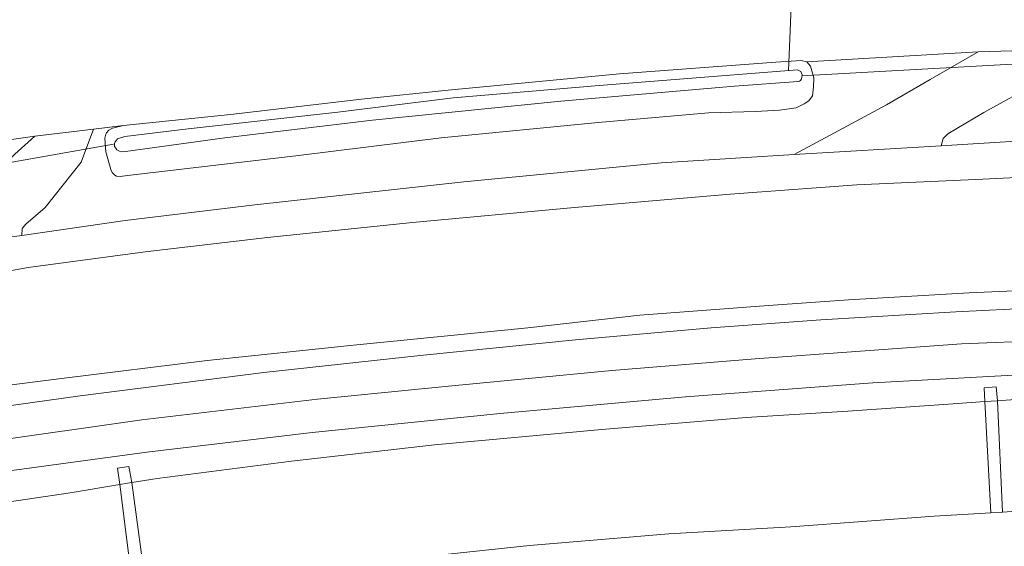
# Model space of a CAD drawing. Extents: x 126429 to 133038, y 413091 to 414846.
# Tile 52 of 256: x 127214 to 127304, y 413699 to 413747. Entities that reach past the tile are written whole.
import ezdxf
from ezdxf.lldxf.tags import DXFTag

# ---------------------------------------------------------------- set-up
doc = ezdxf.new("R2010")
doc.units = 0
for name, color, linetype, lineweight in [('B-ME-BC-BETONVORM-GV', 50, 'Continuous', 18), ('B-ME-GR-BOUWLAND_AKKERBOUW-GV', 80, 'Continuous', 13), ('B-ME-GR-GRAS-GV', 60, 'Continuous', 13), ('B-ME-GW-TALUD_KRUIN-G', 90, 'Continuous', 18), ('B-ME-GW-TALUD_TEEN-G', 90, 'Continuous', 18), ('B-ME-KW-KUNSTWERK_DUIKER-G', 170, 'Continuous', 18), ('B-ME-OG-BEBOUWING_TRAP-GV', 7, 'Continuous', 18), ('B-ME-OG-WATER_SLOOT-G', 120, 'Continuous', 18), ('B-ME-OG-WATER_SLOOT-GV', 120, 'Continuous', 18), ('B-ME-VH-ONVERHARD-GV', 252, 'Continuous', 18), ('B-ME-VH-VERHARDING_ASFALT-GV', 252, 'Continuous', 18), ('B-ME-WH-WINTERBED-G', 150, 'WH-WINTERBED', 18)]:
    doc.layers.add(name, color=color, linetype=linetype, lineweight=lineweight)
doc.styles.get("Standard").update_dxf_attribs({"font": 'arial.ttf'})
tags = doc.linetypes.add('WH-WINTERBED', pattern='A,6,-3.5,["WB",Standard,S=1.8,R=0,X=-1.5,Y=-0.9],-3.5,6,-3.5,6,-3.5,6,-3.5,6,-3.5', length=51).pattern_tags.tags
tags[6] = DXFTag(74, 10)

msp = doc.modelspace()

# ---------------------------------------------------------------- linework, layer by layer
at = {"layer": 'B-ME-BC-BETONVORM-GV'}
for points in [[(127303.6021, 413712.1701, 5.95), (127302.456, 413712.0915, 5.9466), (127302.3883, 413713.3452, 5.9955), (127303.4963, 413713.4327, 5.9955)], [(127224.1395, 413704.6195, 5.9587), (127223.4578, 413704.5069, 5.9548), (127223.2236, 413706.0069, 5.997), (127224.258, 413706.1412, 6.004), (127224.5304, 413704.6841, 5.9609)]]:
    msp.add_polyline3d(points, close=True, dxfattribs=at)
at = {"layer": 'B-ME-GR-BOUWLAND_AKKERBOUW-GV'}
msp.add_polyline3d([(127307.0025, 413744.1874, 1.115), (127301.8434, 413744.0591, 1.196), (127286.213, 413743.1377, 0.701), (127285.6663, 413743.2645, 0.677), (127283.359, 413743.1133, 0.685), (127269.0967, 413742.0333, 0.717), (127253.4505, 413740.5408, 0.645), (127245.8061, 413739.7424, 0.677), (127233.5441, 413738.3307, 0.765), (127223.7673, 413737.3253, 0.893), (127221.0482, 413736.972, 0.8795), (127215.6761, 413736.3457, 0.8945), (127211.3824, 413735.7327, 0.8197), (127197.7712, 413733.7895, 0.5825), (127194.6265, 413733.3162, 0.5853), (127211.541, 413875.01, 0.182)], dxfattribs=at)
at = {"layer": 'B-ME-GR-GRAS-GV'}
for points in [[(127272.88, 413733.9011, 2.328), (127254.8748, 413732.1768, 2.368), (127235.7661, 413730.0582, 2.368), (127223.9445, 413728.624, 2.398), (127214.5011, 413727.2763, 2.378), (127214.5392, 413727.9051, 2.267), (127214.8606, 413728.2974, 2.177), (127216.615, 413729.8267, 1.8545), (127219.9235, 413733.9562, 1.0895), (127221.0482, 413736.972, 0.8795), (127223.7673, 413737.3253, 0.893), (127222.766, 413737.0839, 0.925), (127222.4421, 413736.8843, 0.925), (127222.2326, 413736.6603, 0.925), (127222.1539, 413736.5242, 0.925), (127222.0689, 413736.1546, 0.933), (127222.162, 413734.9127, 1.045), (127222.6162, 413733.2887, 1.141), (127222.7345, 413733.0305, 1.141), (127222.9759, 413732.766, 1.141), (127223.1556, 413732.6849, 1.141), (127223.4749, 413732.643, 1.141), (127224.1546, 413732.7389, 1.133), (127239.5224, 413734.5534, 1.037), (127252.8068, 413736.1995, 1.045), (127267.1309, 413737.5795, 0.997), (127277.2036, 413738.4795, 1.053), (127281.5092, 413738.5951, 1.101), (127283.7123, 413738.7027, 1.149), (127285.2232, 413738.9163, 1.125), (127285.9505, 413739.2842, 1.165), (127286.031, 413739.3438, 1.181), (127286.3831, 413739.5712, 1.205), (127286.7125, 413740.0381, 1.125), (127286.8202, 413740.8464, 0.989), (127286.8249, 413741.6593, 0.869), (127286.5431, 413742.7453, 0.757), (127286.213, 413743.1377, 0.701), (127301.8434, 413744.0591, 1.196), (127297.4591, 413741.532, 1.511), (127293.4812, 413739.1895, 1.916), (127288.7363, 413736.6487, 2.231), (127285.0481, 413734.6577, 2.398)], [(127286.5431, 413742.7453, 0.757), (127286.8249, 413741.6593, 0.869), (127286.8202, 413740.8464, 0.989), (127286.7125, 413740.0381, 1.125), (127286.3831, 413739.5712, 1.205), (127286.031, 413739.3438, 1.181), (127285.9505, 413739.2842, 1.165), (127285.2232, 413738.9163, 1.125), (127283.7123, 413738.7027, 1.149), (127281.5092, 413738.5951, 1.101), (127277.2036, 413738.4795, 1.053), (127267.1309, 413737.5795, 0.997), (127252.8068, 413736.1995, 1.045), (127239.5224, 413734.5534, 1.037), (127224.1546, 413732.7389, 1.133), (127223.4749, 413732.643, 1.141), (127223.1556, 413732.6849, 1.141), (127222.9759, 413732.766, 1.141), (127222.7345, 413733.0305, 1.141), (127222.6162, 413733.2887, 1.141), (127222.162, 413734.9127, 1.045), (127222.0689, 413736.1546, 0.933), (127222.1539, 413736.5242, 0.925), (127222.2326, 413736.6603, 0.925), (127222.4421, 413736.8843, 0.925), (127222.766, 413737.0839, 0.925), (127223.7673, 413737.3253, 0.893), (127233.5441, 413738.3307, 0.765), (127245.8061, 413739.7424, 0.677), (127253.4505, 413740.5408, 0.645), (127269.0967, 413742.0333, 0.717), (127283.359, 413743.1133, 0.685), (127285.6663, 413743.2645, 0.677), (127286.213, 413743.1377, 0.701)], [(127223.4236, 413734.9727, 0.182), (127223.5763, 413734.9155, 0.182), (127223.9519, 413734.9509, 0.182), (127233.0443, 413736.1943, 0.182), (127246.5312, 413737.788, 0.182), (127263.7169, 413739.5483, 0.182), (127279.5807, 413740.9062, 0.182), (127285.4172, 413741.3454, 0.182), (127285.5301, 413741.3652, 0.182), (127285.6056, 413741.4399, 0.182), (127285.7174, 413741.5879, 0.182), (127285.7557, 413741.7191, 0.182), (127285.757, 413741.9434, 0.182), (127285.6461, 413742.2444, 0.182), (127285.3404, 413742.3908, 0.182), (127267.218, 413740.9737, 0.182), (127253.8839, 413739.8297, 0.182), (127243.3503, 413738.5326, 0.182), (127229.6967, 413737.0036, 0.182), (127223.8916, 413736.2983, 0.182), (127223.422, 413736.1688, 0.182), (127223.247, 413736.0947, 0.182), (127223.1354, 413735.9861, 0.182), (127223.022, 413735.8366, 0.182), (127222.9662, 413735.6674, 0.182), (127222.9615, 413735.4045, 0.182), (127223.0716, 413735.2578, 0.182), (127223.1833, 413735.0882, 0.182)], [(127201.0554, 413725.479, 2.418), (127193.533, 413724.2048, 2.4263), (127194.0678, 413728.6651, 1.0297), (127197.1962, 413729.079, 1.0555), (127198.3034, 413729.3373, 1.0555), (127199.1283, 413729.5923, 1.0555), (127199.5511, 413729.8506, 1.0555), (127202.7459, 413731.5179, 0.7062), (127207.3226, 413733.9513, 0.5412), (127211.3824, 413735.7327, 0.8197), (127215.6761, 413736.3457, 0.8945), (127213.8458, 413734.6855, 1.337), (127211.5053, 413732.4275, 1.8095), (127208.583, 413730.1916, 2.1695), (127205.492, 413727.9942, 2.3195)], [(127382.5298, 413712.8264, 5.929), (127382.2813, 413703.2816, 2.8158), (127368.1351, 413703.63, 2.798), (127355.5214, 413703.727, 2.788), (127345.0345, 413703.7368, 2.828), (127332.0181, 413703.1853, 2.778), (127317.6482, 413702.5415, 2.768), (127305.3315, 413702.0611, 2.778), (127304.0653, 413701.984, 2.778), (127303.6021, 413712.1701, 5.95), (127305.615, 413712.3082, 5.956), (127314.0867, 413712.6654, 5.983), (127323.3578, 413712.9999, 6.001), (127334.7574, 413713.2953, 5.947), (127344.7817, 413713.3733, 5.893), (127355.2111, 413713.3813, 5.902), (127364.4019, 413713.374, 5.902), (127375.3927, 413713.086, 5.929)], [(127229.3941, 413695.0303, 2.728), (127225.9048, 413694.5196, 2.7339), (127224.5304, 413704.6841, 5.9609), (127226.8427, 413705.066, 5.974), (127239.1281, 413706.6403, 6.01), (127252.1737, 413708.1264, 5.992), (127267.4766, 413709.5484, 6.01), (127280.6472, 413710.6261, 6.01), (127289.9311, 413711.2264, 5.992), (127299.5533, 413711.8923, 5.938), (127302.456, 413712.0915, 5.9466), (127303.0034, 413701.9192, 2.778), (127297.8204, 413701.6034, 2.778), (127284.7471, 413700.6428, 2.788), (127273.6021, 413700.0141, 2.748), (127260.877, 413698.9304, 2.758), (127249.4071, 413697.7193, 2.748), (127239.3642, 413696.5753, 2.748)], [(127197.5813, 413690.3313, 2.768), (127189.3204, 413689.0629, 2.751), (127190.5645, 413699.4415, 5.9554), (127201.016, 413701.0862, 5.965), (127218.904, 413703.7548, 5.929), (127223.4578, 413704.5069, 5.9548), (127224.7315, 413694.3479, 2.7359), (127211.7845, 413692.4527, 2.758)]]:
    msp.add_polyline3d(points, close=True, dxfattribs=at)
for points in [[(127305.8014, 413735.9258, 2.338), (127298.4679, 413735.4546, 2.338), (127298.6446, 413736.1259, 2.159), (127299.075, 413736.5514, 2.006), (127302.3748, 413738.4923, 1.493), (127307.3235, 413741.2347, 1.079)], [(127309.3114, 413722.3936, 5.927), (127301.0348, 413722.0129, 5.927), (127290.0118, 413721.3862, 5.927), (127282.6855, 413720.8574, 5.927), (127270.9479, 413719.997, 5.965), (127260.7171, 413718.819, 5.965), (127244.8013, 413717.2454, 5.9935), (127231.4307, 413715.8475, 5.9935), (127218.1063, 413714.2116, 5.9935), (127210.1589, 413713.1869, 5.9935), (127201.1126, 413711.9004, 6.0125), (127191.8838, 413710.4468, 5.9881), (127193.0682, 413720.3276, 2.5978), (127197.4668, 413721.1813, 2.546), (127206.5866, 413722.8312, 2.446), (127215.0798, 413724.3345, 2.376), (127225.7665, 413725.76, 2.416), (127236.9366, 413727.0728, 2.476), (127250.1845, 413728.4489, 2.476), (127264.6307, 413729.7828, 2.516), (127279.1859, 413731.0503, 2.476), (127290.7788, 413731.8852, 2.486), (127302.2619, 413732.4194, 2.366), (127305.9826, 413732.5993, 2.3853)], [(127312.1276, 413720.8998, 5.984), (127299.8097, 413720.2746, 6.003), (127287.4892, 413719.5603, 6.022), (127277.4487, 413718.8115, 6.0125), (127265.0572, 413717.7385, 6.0125), (127250.8947, 413716.2904, 6.022), (127236.596, 413714.7552, 6.022), (127219.8211, 413712.6158, 6.022), (127202.6165, 413710.1936, 6.022), (127191.645, 413708.4548, 6.022), (127191.8838, 413710.4468, 5.9881), (127201.1126, 413711.9004, 6.0125), (127210.1589, 413713.1869, 5.9935), (127218.1063, 413714.2116, 5.9935), (127231.4307, 413715.8475, 5.9935), (127244.8013, 413717.2454, 5.9935), (127260.7171, 413718.819, 5.965), (127270.9479, 413719.997, 5.965), (127282.6855, 413720.8574, 5.927), (127290.0118, 413721.3862, 5.927), (127301.0348, 413722.0129, 5.927), (127309.3114, 413722.3936, 5.927)], [(127210.4118, 413705.36, 6.022), (127225.9055, 413707.4629, 6.022), (127241.014, 413709.2539, 6.022), (127258.1909, 413710.9867, 6.041), (127275.1051, 413712.5309, 6.0315), (127292.2142, 413713.8123, 6.003), (127309.5197, 413714.7598, 5.946)], [(127305.615, 413712.3082, 5.956), (127303.6021, 413712.1701, 5.95), (127303.4963, 413713.4327, 5.9955), (127302.3883, 413713.3452, 5.9955), (127302.456, 413712.0915, 5.9466), (127299.5533, 413711.8923, 5.938), (127289.9311, 413711.2264, 5.992), (127280.6472, 413710.6261, 6.01), (127267.4766, 413709.5484, 6.01), (127252.1737, 413708.1264, 5.992), (127239.1281, 413706.6403, 6.01), (127226.8427, 413705.066, 5.974), (127224.5304, 413704.6841, 5.9609), (127224.258, 413706.1412, 6.004), (127223.2236, 413706.0069, 5.997), (127223.4578, 413704.5069, 5.9548), (127218.904, 413703.7548, 5.929), (127201.016, 413701.0862, 5.965)], [(127211.7845, 413692.4527, 2.758), (127224.7315, 413694.3479, 2.7359), (127225.4676, 413694.4556, 2.7347), (127225.9048, 413694.5196, 2.7339), (127229.3941, 413695.0303, 2.728), (127239.3642, 413696.5753, 2.748), (127249.4071, 413697.7193, 2.748), (127260.877, 413698.9304, 2.758), (127273.6021, 413700.0141, 2.748), (127284.7471, 413700.6428, 2.788), (127297.8204, 413701.6034, 2.778), (127303.0034, 413701.9192, 2.778), (127304.0653, 413701.984, 2.778), (127305.3315, 413702.0611, 2.778)]]:
    msp.add_polyline3d(points, dxfattribs=at)
at = {"layer": 'B-ME-GW-TALUD_KRUIN-G'}
for points in [[(127612.399, 413713.9849, 2.2513), (127590.5447, 413716.4, 2.338), (127567.3847, 413719.2352, 2.288), (127547.4517, 413721.8017, 2.228), (127530.2439, 413723.8521, 2.248), (127513.4351, 413725.6499, 2.288), (127496.8525, 413727.6216, 2.308), (127478.3938, 413729.7542, 2.228), (127465.1369, 413731.1813, 2.368), (127450.7287, 413732.6151, 2.328), (127437.1453, 413733.8438, 2.218), (127419.4177, 413735.1576, 2.188), (127402.9293, 413736.0776, 2.188), (127384.7134, 413736.9073, 2.208), (127369.9733, 413737.1916, 2.188), (127353.0534, 413737.0629, 2.188), (127337.358, 413736.6018, 2.298), (127324.049, 413736.2723, 2.318), (127311.4593, 413736.1939, 2.258), (127305.8014, 413735.9258, 2.338), (127298.4679, 413735.4546, 2.338)], [(127285.0481, 413734.6577, 2.398), (127272.88, 413733.9011, 2.328), (127254.8748, 413732.1768, 2.368), (127235.7661, 413730.0582, 2.368), (127223.9445, 413728.624, 2.398), (127214.5011, 413727.2763, 2.378)], [(127309.3114, 413722.3936, 5.927), (127301.0348, 413722.0129, 5.927), (127290.0118, 413721.3862, 5.927), (127282.6855, 413720.8574, 5.927), (127270.9479, 413719.997, 5.965), (127260.7171, 413718.819, 5.965), (127244.8013, 413717.2454, 5.9935), (127231.4307, 413715.8475, 5.9935), (127218.1063, 413714.2116, 5.9935), (127210.1589, 413713.1869, 5.9935), (127201.1126, 413711.9004, 6.0125), (127191.8838, 413710.4468, 5.9881)], [(127303.6021, 413712.1701, 5.95), (127305.615, 413712.3082, 5.956), (127314.0867, 413712.6654, 5.983), (127323.3578, 413712.9999, 6.001), (127334.7574, 413713.2953, 5.947), (127344.7817, 413713.3733, 5.893), (127355.2111, 413713.3813, 5.902), (127364.4019, 413713.374, 5.902), (127375.3927, 413713.086, 5.929), (127382.5298, 413712.8264, 5.929)], [(127224.5304, 413704.6841, 5.9609), (127226.8427, 413705.066, 5.974), (127239.1281, 413706.6403, 6.01), (127252.1737, 413708.1264, 5.992), (127267.4766, 413709.5484, 6.01), (127280.6472, 413710.6261, 6.01), (127289.9311, 413711.2264, 5.992), (127299.5533, 413711.8923, 5.938), (127302.456, 413712.0915, 5.9466)], [(127190.5645, 413699.4415, 5.9554), (127201.016, 413701.0862, 5.965), (127218.904, 413703.7548, 5.929), (127223.4578, 413704.5069, 5.9548)]]:
    msp.add_polyline3d(points, dxfattribs=at)
at = {"layer": 'B-ME-GW-TALUD_TEEN-G'}
for points in [[(127286.213, 413743.1377, 0.701), (127301.8434, 413744.0591, 1.196)], [(127221.0482, 413736.972, 0.8795), (127223.7673, 413737.3253, 0.893)], [(127193.0682, 413720.3276, 2.5978), (127197.4668, 413721.1813, 2.546), (127206.5866, 413722.8312, 2.446), (127215.0798, 413724.3345, 2.376), (127225.7665, 413725.76, 2.416), (127236.9366, 413727.0728, 2.476), (127250.1845, 413728.4489, 2.476), (127264.6307, 413729.7828, 2.516), (127279.1859, 413731.0503, 2.476), (127290.7788, 413731.8852, 2.486), (127302.2619, 413732.4194, 2.366), (127305.9826, 413732.5993, 2.3853)], [(127304.0653, 413701.984, 2.778), (127305.3315, 413702.0611, 2.778), (127317.6482, 413702.5415, 2.768), (127332.0181, 413703.1853, 2.778), (127345.0345, 413703.7368, 2.828), (127355.5214, 413703.727, 2.788), (127368.1351, 413703.63, 2.798), (127382.2813, 413703.2816, 2.8158)], [(127225.9048, 413694.5196, 2.7339), (127229.3941, 413695.0303, 2.728), (127239.3642, 413696.5753, 2.748), (127249.4071, 413697.7193, 2.748), (127260.877, 413698.9304, 2.758), (127273.6021, 413700.0141, 2.748), (127284.7471, 413700.6428, 2.788), (127297.8204, 413701.6034, 2.778), (127303.0034, 413701.9192, 2.778)]]:
    msp.add_polyline3d(points, dxfattribs=at)
at = {"layer": 'B-ME-KW-KUNSTWERK_DUIKER-G'}
for points in [[(127284.8198, 413749.7153, -0.1335), (127284.511, 413742.326, 0.182)], [(127310.4441, 413743.2318, 0.2), (127285.7565, 413741.8537, 0.182)], [(127199.1353, 413731.4118, 0.335), (127222.8638, 413735.6032, 0.335)]]:
    msp.add_polyline3d(points, dxfattribs=at)
at = {"layer": 'B-ME-OG-BEBOUWING_TRAP-GV'}
for points in [[(127304.0653, 413701.984, 2.778), (127303.0034, 413701.9192, 2.778), (127302.456, 413712.0915, 5.9466), (127303.6021, 413712.1701, 5.95)], [(127225.4676, 413694.4556, 2.7347), (127224.7315, 413694.3479, 2.7359), (127223.4578, 413704.5069, 5.9548), (127224.1395, 413704.6195, 5.9587), (127224.5304, 413704.6841, 5.9609), (127225.9048, 413694.5196, 2.7339)]]:
    msp.add_polyline3d(points, close=True, dxfattribs=at)
at = {"layer": 'B-ME-OG-WATER_SLOOT-G'}
msp.add_polyline3d([(127223.4749, 413732.643, 1.141), (127223.1556, 413732.6849, 1.141), (127222.9759, 413732.766, 1.141), (127222.7345, 413733.0305, 1.141), (127222.6162, 413733.2887, 1.141), (127222.162, 413734.9127, 1.045), (127222.0689, 413736.1546, 0.933), (127222.1539, 413736.5242, 0.925), (127222.2326, 413736.6603, 0.925), (127222.4421, 413736.8843, 0.925), (127222.766, 413737.0839, 0.925), (127223.7673, 413737.3253, 0.893), (127233.5441, 413738.3307, 0.765), (127245.8061, 413739.7424, 0.677), (127253.4505, 413740.5408, 0.645), (127269.0967, 413742.0333, 0.717), (127283.359, 413743.1133, 0.685), (127285.6663, 413743.2645, 0.677), (127286.213, 413743.1377, 0.701), (127286.5431, 413742.7453, 0.757), (127286.8249, 413741.6593, 0.869), (127286.8202, 413740.8464, 0.989), (127286.7125, 413740.0381, 1.125), (127286.3831, 413739.5712, 1.205), (127286.031, 413739.3438, 1.181), (127285.9505, 413739.2842, 1.165), (127285.2232, 413738.9163, 1.125), (127283.7123, 413738.7027, 1.149), (127281.5092, 413738.5951, 1.101), (127277.2036, 413738.4795, 1.053), (127267.1309, 413737.5795, 0.997), (127252.8068, 413736.1995, 1.045), (127239.5224, 413734.5534, 1.037), (127224.1546, 413732.7389, 1.133)], close=True, dxfattribs=at)
at = {"layer": 'B-ME-OG-WATER_SLOOT-GV'}
msp.add_polyline3d([(127223.9519, 413734.9509, 0.182), (127223.5763, 413734.9155, 0.182), (127223.4236, 413734.9727, 0.182), (127223.1833, 413735.0882, 0.182), (127223.0716, 413735.2578, 0.182), (127222.9615, 413735.4045, 0.182), (127222.9662, 413735.6674, 0.182), (127223.022, 413735.8366, 0.182), (127223.1354, 413735.9861, 0.182), (127223.247, 413736.0947, 0.182), (127223.422, 413736.1688, 0.182), (127223.8916, 413736.2983, 0.182), (127229.6967, 413737.0036, 0.182), (127243.3503, 413738.5326, 0.182), (127253.8839, 413739.8297, 0.182), (127267.218, 413740.9737, 0.182), (127285.3404, 413742.3908, 0.182), (127285.6461, 413742.2444, 0.182), (127285.757, 413741.9434, 0.182), (127285.7557, 413741.7191, 0.182), (127285.7174, 413741.5879, 0.182), (127285.6056, 413741.4399, 0.182), (127285.5301, 413741.3652, 0.182), (127285.4172, 413741.3454, 0.182), (127279.5807, 413740.9062, 0.182), (127263.7169, 413739.5483, 0.182), (127246.5312, 413737.788, 0.182), (127233.0443, 413736.1943, 0.182)], close=True, dxfattribs=at)
at = {"layer": 'B-ME-VH-ONVERHARD-GV'}
for points in [[(127298.4679, 413735.4546, 2.338), (127285.0481, 413734.6577, 2.398), (127288.7363, 413736.6487, 2.231), (127293.4812, 413739.1895, 1.916), (127297.4591, 413741.532, 1.511), (127301.8434, 413744.0591, 1.196), (127307.0025, 413744.1874, 1.115), (127307.3235, 413741.2347, 1.079), (127302.3748, 413738.4923, 1.493), (127299.075, 413736.5514, 2.006), (127298.6446, 413736.1259, 2.159)], [(127214.5011, 413727.2763, 2.378), (127201.0554, 413725.479, 2.418), (127205.492, 413727.9942, 2.3195), (127208.583, 413730.1916, 2.1695), (127211.5053, 413732.4275, 1.8095), (127213.8458, 413734.6855, 1.337), (127215.6761, 413736.3457, 0.8945), (127221.0482, 413736.972, 0.8795), (127219.9235, 413733.9562, 1.0895), (127216.615, 413729.8267, 1.8545), (127214.8606, 413728.2974, 2.177), (127214.5392, 413727.9051, 2.267)]]:
    msp.add_polyline3d(points, close=True, dxfattribs=at)
at = {"layer": 'B-ME-VH-VERHARDING_ASFALT-GV'}
msp.add_polyline3d([(127197.4668, 413721.1813, 2.546), (127193.0682, 413720.3276, 2.5978), (127193.533, 413724.2048, 2.4263), (127201.0554, 413725.479, 2.418), (127214.5011, 413727.2763, 2.378), (127223.9445, 413728.624, 2.398), (127235.7661, 413730.0582, 2.368), (127254.8748, 413732.1768, 2.368), (127272.88, 413733.9011, 2.328), (127285.0481, 413734.6577, 2.398), (127298.4679, 413735.4546, 2.338), (127305.8014, 413735.9258, 2.338), (127305.9826, 413732.5993, 2.3853), (127302.2619, 413732.4194, 2.366), (127290.7788, 413731.8852, 2.486), (127279.1859, 413731.0503, 2.476), (127264.6307, 413729.7828, 2.516), (127250.1845, 413728.4489, 2.476), (127236.9366, 413727.0728, 2.476), (127225.7665, 413725.76, 2.416), (127215.0798, 413724.3345, 2.376), (127206.5866, 413722.8312, 2.446)], close=True, dxfattribs=at)
msp.add_polyline3d([(127309.5197, 413714.7598, 5.946), (127292.2142, 413713.8123, 6.003), (127275.1051, 413712.5309, 6.0315), (127258.1909, 413710.9867, 6.041), (127241.014, 413709.2539, 6.022), (127225.9055, 413707.4629, 6.022), (127210.4118, 413705.36, 6.022), (127199.5071, 413703.6323, 6.022), (127190.8933, 413702.1839, 6.022), (127191.2701, 413705.3275, 6.0485), (127191.645, 413708.4548, 6.022), (127202.6165, 413710.1936, 6.022), (127219.8211, 413712.6158, 6.022), (127236.596, 413714.7552, 6.022), (127250.8947, 413716.2904, 6.022), (127265.0572, 413717.7385, 6.0125), (127277.4487, 413718.8115, 6.0125), (127287.4892, 413719.5603, 6.022), (127299.8097, 413720.2746, 6.003), (127312.1276, 413720.8998, 5.984)], dxfattribs=at)
at = {"layer": 'B-ME-WH-WINTERBED-G'}
msp.add_polyline3d([(127308.0318, 413717.6678, 6.057), (127300.3288, 413717.3501, 6.057), (127291.1134, 413716.7006, 6.057), (127281.4934, 413715.9896, 6.057), (127268.3826, 413714.9369, 6.057), (127253.4612, 413713.4903, 6.0655), (127241.4984, 413712.3033, 6.074), (127225.4469, 413710.4164, 6.074), (127211.1178, 413708.3707, 6.074), (127200.791, 413706.8128, 6.0485), (127191.2701, 413705.3275, 6.0485)], dxfattribs=at)

doc.saveas('drawing.dxf')
